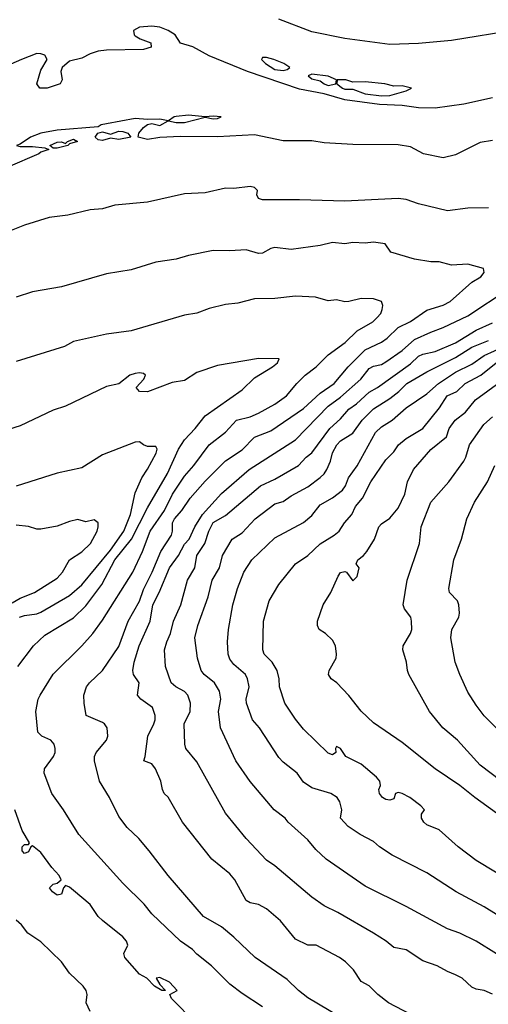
# Model space of a CAD drawing. Header units: metres. Extents: x -46681 to -43747, y -240911 to -237677.
# Tile 238 of 256: x -45123 to -45066, y -240716 to -240596. Entities that reach past the tile are written whole.
import ezdxf

# ---------------------------------------------------------------- set-up
doc = ezdxf.new("R2010")
doc.units = ezdxf.units.M
doc.layers.add('CONTOUR_INDEX', color=1, linetype='Continuous')
doc.layers.add('CONTOUR_INTER', color=3, linetype='Continuous')

msp = doc.modelspace()

# ---------------------------------------------------------------- linework, layer by layer
at = {"layer": 'CONTOUR_INDEX'}
for points, elevation in [([(-45083.1, -240717.88), (-45088.1, -240714.91), (-45089.22, -240714.02), (-45090.6, -240712.68), (-45094.49, -240710.02), (-45097.08, -240707.52), (-45098.6, -240706.27), (-45100.8, -240705.02), (-45105.1, -240700.01), (-45107.4, -240697.02), (-45108.67, -240695.52), (-45110.1, -240694.16), (-45111.1, -240692.81), (-45112.25, -240690.52), (-45113.44, -240688.52), (-45114.06, -240686.02), (-45114.06, -240685.52), (-45113.87, -240685.02), (-45112.62, -240683.52), (-45112.42, -240683.02), (-45112.52, -240682.02), (-45112.84, -240681.52), (-45113.1, -240681.34), (-45115.06, -240680.52), (-45115.34, -240679.02), (-45115.35, -240678.02), (-45115.03, -240677.02), (-45114.67, -240676.52), (-45113.1, -240675.03), (-45111.1, -240672.08), (-45109.96, -240669.02), (-45108.6, -240666.57), (-45108.1, -240665.14), (-45107.03, -240663.02), (-45105.97, -240660.52), (-45104.67, -240658.52), (-45104.55, -240658.02), (-45104.58, -240657.02), (-45104.31, -240656.52), (-45103.41, -240655.52), (-45102.42, -240654.02), (-45100.6, -240651.94), (-45098.1, -240649.47), (-45096.1, -240648.11), (-45094.6, -240646.59), (-45092.6, -240645.79), (-45088.6, -240643.08), (-45086.6, -240641.21), (-45084.88, -240640.02), (-45083.17, -240638.02), (-45081.1, -240635.94), (-45079.1, -240634.99), (-45078.44, -240634.52), (-45077.1, -240633.2), (-45075.6, -240632.49), (-45073.6, -240631.08), (-45071.6, -240630.5), (-45070.76, -240630.02), (-45068.1, -240627.68), (-45067.03, -240627.02), (-45066.62, -240626.52), (-45066.7, -240626.02), (-45068.6, -240625.47), (-45070.6, -240625.6), (-45072.1, -240625.22), (-45073.1, -240625.21), (-45075.1, -240624.88), (-45077.98, -240624.02), (-45078.69, -240623.02), (-45080.1, -240622.81), (-45081.1, -240622.91), (-45082.6, -240622.83), (-45083.6, -240623), (-45085.1, -240622.85), (-45086.6, -240623.21), (-45090.1, -240623.7), (-45092.1, -240623.46), (-45092.6, -240623.56), (-45093.6, -240624.16), (-45094.1, -240624.2), (-45095.6, -240623.73), (-45097.6, -240623.87), (-45099.6, -240623.84), (-45102.6, -240624.42), (-45104.1, -240624.89), (-45106.6, -240625.26), (-45109.6, -240626.16), (-45112.6, -240626.65), (-45118.1, -240628.27), (-45121.6, -240628.84), (-45123.6, -240629.51)], 85), ([(-45058.6, -240703.62), (-45067.6, -240698.2), (-45069.78, -240696.52), (-45072.1, -240694.45), (-45073.6, -240693.84), (-45073.95, -240693.52), (-45074.25, -240693.02), (-45074.26, -240692.52), (-45073.87, -240692.02), (-45074.31, -240691.52), (-45075.68, -240690.52), (-45076.6, -240690), (-45077.1, -240689.88), (-45077.4, -240690.02), (-45077.6, -240690.68), (-45078.1, -240690.83), (-45078.6, -240690.74), (-45078.98, -240690.52), (-45079.35, -240690.02), (-45079.43, -240689.52), (-45079.26, -240689.02), (-45079.31, -240688.52), (-45079.71, -240688.02), (-45081.6, -240686.45), (-45083.46, -240685.52), (-45084.1, -240684.52), (-45084.6, -240684.3), (-45084.7, -240684.52), (-45084.67, -240685.02), (-45085.1, -240685.29), (-45085.6, -240685.08), (-45088.6, -240682.17), (-45089.6, -240680.96), (-45090.87, -240679.02), (-45091.55, -240677.02), (-45091.57, -240676.02), (-45091.83, -240675.02), (-45092.44, -240674.02), (-45093.41, -240673.02), (-45093.57, -240672.52), (-45093.47, -240669.02), (-45092.78, -240666.52), (-45091.6, -240664.53), (-45089.6, -240662.02), (-45088.1, -240660.99), (-45086.6, -240659.59), (-45084.87, -240658.52), (-45084.28, -240658.02), (-45083.62, -240657.02), (-45082.72, -240656.02), (-45082.27, -240655.02), (-45081.45, -240654.02), (-45080.43, -240652.02), (-45078.6, -240649.33), (-45077.6, -240648.36), (-45077.06, -240647.52), (-45076.1, -240646.72), (-45074.07, -240645.52), (-45072.07, -240643.02), (-45071.14, -240641.52), (-45069.95, -240641.02), (-45068.92, -240640.02), (-45067.02, -240639.02), (-45065.16, -240637.52)], 90)]:
    msp.add_lwpolyline(points, dxfattribs=dict(at, elevation=elevation))
at = {"layer": 'CONTOUR_INTER'}
for points, elevation in [([(-45062.6, -240596.91), (-45070.6, -240598.23), (-45074.6, -240598.58), (-45078.1, -240598.69), (-45083.6, -240597.99), (-45087.6, -240597.16), (-45091.6, -240595.62)], 89), ([(-45065.6, -240605.23), (-45069.1, -240605.98), (-45072.6, -240606.48), (-45074.6, -240606.44), (-45076.6, -240606.16), (-45079.37, -240606.02), (-45083.6, -240605.45), (-45086.1, -240604.73), (-45089.1, -240604.14), (-45095.45, -240602.02), (-45100.1, -240600.09), (-45102.1, -240599), (-45103.6, -240598.54), (-45104.24, -240597.52), (-45105.1, -240596.99), (-45106.1, -240596.59), (-45107.1, -240596.48), (-45108.6, -240596.6), (-45109.33, -240597.02), (-45109.25, -240597.52), (-45109.1, -240597.64), (-45108.5, -240598.02), (-45107.2, -240598.52), (-45107.18, -240599.02), (-45108.1, -240599.31), (-45112.6, -240599.41), (-45113.6, -240599.54), (-45114.6, -240599.83), (-45115.6, -240600.37), (-45117.1, -240600.75), (-45118, -240601.52), (-45118.18, -240602.02), (-45117.98, -240603.02), (-45118.25, -240603.52), (-45119.82, -240604.02), (-45120.71, -240604.02), (-45121.07, -240603.52), (-45120.6, -240601.83), (-45119.81, -240600.52), (-45120.11, -240600.02), (-45120.6, -240599.83), (-45121.1, -240599.82), (-45122.97, -240600.52), (-45126.6, -240602.13)], 88), ([(-45093.6, -240600.31), (-45093.74, -240600.52), (-45093.24, -240601.02), (-45092.1, -240601.74), (-45091.1, -240601.86), (-45090.6, -240601.75), (-45090.27, -240601.52), (-45091.01, -240601.02), (-45092.21, -240600.52), (-45093.1, -240600.3), (-45093.6, -240600.31)], 88), ([(-45087.6, -240602.33), (-45088.03, -240602.52), (-45087.6, -240602.88), (-45086.6, -240603.15), (-45086.09, -240603.52), (-45085.6, -240603.7), (-45084.68, -240603.52), (-45084.61, -240603.02), (-45085.6, -240602.55), (-45087.6, -240602.33)], 88), ([(-45084.1, -240603.01), (-45084.51, -240603.02), (-45084.56, -240603.52), (-45083.88, -240604.02), (-45083.6, -240604.15), (-45082.6, -240604.15), (-45081.1, -240604.74), (-45079.1, -240604.96), (-45078.1, -240604.94), (-45076.1, -240604.34), (-45075.47, -240604.02), (-45076.6, -240603.73), (-45077.6, -240603.78), (-45078.72, -240603.52), (-45081.1, -240603.28), (-45082.6, -240603.32), (-45083.45, -240603.02), (-45084.1, -240603.01)], 88), ([(-45065.6, -240610.42), (-45067.1, -240610.67), (-45070.1, -240612.15), (-45071.6, -240612.51), (-45073.99, -240612.02), (-45075.6, -240611.19), (-45077.1, -240610.93), (-45082.6, -240610.9), (-45086.1, -240610.68), (-45087.6, -240610.45), (-45091.1, -240610.47), (-45094.6, -240609.71), (-45099.1, -240609.95), (-45103.6, -240609.93), (-45106.1, -240610.06), (-45107.6, -240610.28), (-45108.74, -240610.02), (-45108.68, -240609.52), (-45108.1, -240608.84), (-45107.6, -240608.46), (-45107.1, -240608.33), (-45106.1, -240608.6), (-45105.11, -240608.02), (-45106.1, -240607.83), (-45107.6, -240607.87), (-45109.1, -240607.74), (-45112.6, -240608.37), (-45113.24, -240608.52), (-45113.6, -240608.76), (-45118.6, -240609.14), (-45120.6, -240609.52), (-45121.87, -240610.02), (-45123.1, -240610.86), (-45123.54, -240611.02), (-45123.1, -240611.16), (-45121.6, -240611.14), (-45120.1, -240611.3), (-45119.63, -240611.52), (-45120.6, -240611.82), (-45120.83, -240612.02), (-45124.6, -240613.66)], 87), ([(-45104.1, -240607.48), (-45104.36, -240607.52), (-45105.06, -240608.02), (-45104.1, -240608.22), (-45103.1, -240608.22), (-45100.6, -240607.57), (-45099.6, -240607.79), (-45099.1, -240607.75), (-45098.66, -240607.52), (-45099.6, -240607.43), (-45100.6, -240607.51), (-45102.6, -240607.31), (-45104.1, -240607.48)], 87), ([(-45113.65, -240609.52), (-45113.1, -240609.34), (-45112.1, -240609.64), (-45111.1, -240609.28), (-45110.6, -240609.31), (-45110, -240609.52), (-45109.62, -240610.02), (-45111.1, -240610.28), (-45112.1, -240610.14), (-45113.1, -240610.43), (-45113.6, -240610.34), (-45114, -240610.02), (-45113.65, -240609.52)], 87), ([(-45117.36, -240610.52), (-45116.6, -240610.25), (-45116.15, -240610.52), (-45117.1, -240610.81), (-45117.32, -240611.02), (-45118.6, -240611.36), (-45119.1, -240611.34), (-45119.52, -240611.02), (-45118.6, -240610.61), (-45118.1, -240610.58), (-45117.6, -240610.77), (-45117.36, -240610.52)], 87), ([(-45066.1, -240618.6), (-45068.6, -240618.66), (-45071.1, -240618.98), (-45074.6, -240618.13), (-45076.1, -240617.59), (-45077.1, -240617.5), (-45083.6, -240617.79), (-45089.1, -240617.64), (-45093.6, -240617.66), (-45094.1, -240617.48), (-45094.3, -240617.02), (-45094.23, -240616.52), (-45094.6, -240616.13), (-45095.1, -240616.02), (-45097.1, -240616.28), (-45098.1, -240616.24), (-45100.6, -240616.79), (-45103.1, -240616.93), (-45107.6, -240617.94), (-45111.6, -240618.3), (-45113.1, -240618.73), (-45114.6, -240618.88), (-45117.3, -240619.52), (-45119.6, -240619.78), (-45122.6, -240620.72), (-45124.6, -240621.53)], 86), ([(-45069.1, -240720.31), (-45078.25, -240715.52), (-45079.57, -240714.52), (-45080.6, -240713.47), (-45081.6, -240712.92), (-45082.52, -240711.52), (-45083.5, -240710.52), (-45084.22, -240710.02), (-45087.09, -240708.52), (-45088.1, -240708.5), (-45089.6, -240707.78), (-45091.4, -240705.52), (-45093.1, -240704.08), (-45094.1, -240703.53), (-45095.1, -240703.34), (-45095.6, -240703.06), (-45096.97, -240700.52), (-45097.6, -240699.82), (-45099.79, -240698.02), (-45103.36, -240693.52), (-45105.1, -240690.48), (-45105.56, -240690.02), (-45105.8, -240689.52), (-45105.97, -240688.52), (-45106.62, -240687.02), (-45107.1, -240686.4), (-45108.07, -240686.02), (-45107.88, -240685.52), (-45107.56, -240683.02), (-45106.84, -240681.52), (-45106.66, -240681.02), (-45106.66, -240680.52), (-45107.02, -240679.52), (-45108.43, -240678.52), (-45108.83, -240678.02), (-45108.62, -240676.52), (-45109.32, -240675.52), (-45109.38, -240675.02), (-45109.25, -240674.02), (-45108.63, -240672.02), (-45107.3, -240669.02), (-45106.97, -240667.02), (-45106.17, -240665.52), (-45104.94, -240662.52), (-45103.84, -240661.02), (-45103.1, -240659.63), (-45102.53, -240659.02), (-45101.83, -240657.52), (-45100.9, -240656.02), (-45098.6, -240653.43), (-45095.22, -240650.52), (-45089.6, -240646.92), (-45085.6, -240642.78), (-45084.1, -240641.7), (-45081.64, -240639.52), (-45080.6, -240638.21), (-45080.1, -240637.94), (-45079.1, -240637.7), (-45078.6, -240637.4), (-45076.6, -240636.02), (-45075.1, -240634.69), (-45073.1, -240633.76), (-45071.6, -240633.22), (-45068.6, -240631.78), (-45063.68, -240628.52)], 86), ([(-45093.6, -240716.01), (-45096.1, -240714.41), (-45097.6, -240713.24), (-45099.82, -240711.02), (-45101.6, -240709.6), (-45102.11, -240709.02), (-45103.6, -240708.03), (-45107.1, -240704.68), (-45108.03, -240703.52), (-45110.6, -240700.96), (-45115.98, -240695.02), (-45117.83, -240692.02), (-45119.27, -240690.02), (-45120.21, -240687.52), (-45120.14, -240687.02), (-45119.07, -240685.52), (-45118.86, -240685.02), (-45118.84, -240684.52), (-45118.98, -240684.02), (-45119.38, -240683.52), (-45120.49, -240683.02), (-45120.97, -240682.52), (-45121.19, -240680.02), (-45120.91, -240678.52), (-45120.67, -240678.02), (-45119.1, -240675.47), (-45115.6, -240672.01), (-45114.26, -240670.52), (-45113.1, -240668.9), (-45109.41, -240663.02), (-45108.23, -240660.52), (-45107.3, -240658.02), (-45105.54, -240655.52), (-45104.57, -240653.52), (-45103.1, -240651.32), (-45101.96, -240650.02), (-45100.1, -240647.52), (-45098.1, -240645.95), (-45096.79, -240644.52), (-45095.1, -240644.1), (-45094.1, -240643.67), (-45092.1, -240642.57), (-45090.7, -240641.52), (-45089.44, -240640.02), (-45088.4, -240639.02), (-45087.07, -240638.02), (-45085.6, -240636.53), (-45083.54, -240635.02), (-45082.1, -240633.62), (-45080.19, -240632.52), (-45079.68, -240632.02), (-45079.21, -240631.52), (-45079.03, -240631.02), (-45078.95, -240630.52), (-45079.11, -240630.02), (-45080.1, -240629.72), (-45081.6, -240629.68), (-45083.1, -240630.04), (-45083.6, -240630.07), (-45084.6, -240629.83), (-45085.6, -240629.97), (-45087.16, -240629.52), (-45089.6, -240629.4), (-45092.1, -240629.67), (-45094.6, -240629.7), (-45096.6, -240630.25), (-45098.1, -240630.4), (-45100.1, -240630.91), (-45101.6, -240631.45), (-45103.1, -240631.7), (-45109.6, -240633.63), (-45112.6, -240634.04), (-45116.6, -240634.93), (-45117.73, -240635.52), (-45123.6, -240637.36)], 84), ([(-45065.6, -240714.49), (-45066.6, -240714.01), (-45067.6, -240713.88), (-45068.1, -240713.62), (-45069.31, -240712.52), (-45070.1, -240712.1), (-45071.1, -240711.71), (-45072.34, -240711.02), (-45074.1, -240710.42), (-45076.1, -240709.08), (-45077.6, -240708.8), (-45078.56, -240708.02), (-45080.1, -240707.06), (-45084.44, -240704.52), (-45086.1, -240703.72), (-45087.6, -240702.65), (-45092.1, -240698.84), (-45093.1, -240698.14), (-45095.6, -240695.48), (-45098.1, -240692.4), (-45101.6, -240686.14), (-45102.95, -240684.52), (-45103.08, -240684.02), (-45103.14, -240681.52), (-45102.43, -240680.02), (-45102.37, -240679.02), (-45102.7, -240678.02), (-45103.1, -240677.59), (-45104.17, -240677.02), (-45104.74, -240676.52), (-45105.41, -240674.52), (-45105.52, -240672.52), (-45105.26, -240671.52), (-45104.8, -240670.52), (-45104.45, -240669.02), (-45103.57, -240667.02), (-45102.75, -240664.02), (-45101.83, -240662.52), (-45101.62, -240661.02), (-45100.64, -240659.52), (-45100.14, -240658.02), (-45099.6, -240656.96), (-45098.1, -240656.13), (-45093.86, -240652.52), (-45092.1, -240651.7), (-45089.22, -240650.02), (-45088.3, -240649.02), (-45087.6, -240648.5), (-45085.41, -240645.52), (-45084.1, -240644.34), (-45083.1, -240643.16), (-45082.16, -240642.52), (-45080.6, -240641.11), (-45079.6, -240640.52), (-45075.6, -240637.62), (-45074.6, -240636.72), (-45074.1, -240636.45), (-45072.6, -240636.13), (-45070.1, -240635.07), (-45067.6, -240633.53), (-45065.6, -240632.64)], 87), ([(-45065.1, -240709.56), (-45067.6, -240708), (-45069.6, -240707.05), (-45071.1, -240706.53), (-45076.1, -240703.77), (-45081.1, -240701.33), (-45085.85, -240698.02), (-45087.1, -240696.86), (-45088.1, -240695.68), (-45090.47, -240693.52), (-45090.85, -240693.02), (-45092.2, -240692.02), (-45095.1, -240688.55), (-45096.85, -240686.02), (-45098.73, -240682.02), (-45098.97, -240680.02), (-45098.7, -240678.52), (-45098.86, -240677.52), (-45099.47, -240676.52), (-45100.72, -240675.52), (-45101.07, -240675.02), (-45101.52, -240673.52), (-45101.86, -240671.02), (-45101.48, -240669.52), (-45100.23, -240666.02), (-45099.73, -240664.02), (-45098.86, -240662.52), (-45098.48, -240661.02), (-45097.31, -240659.02), (-45096.1, -240658.25), (-45094.51, -240656.52), (-45092.1, -240654.69), (-45091.1, -240654.43), (-45090.1, -240653.74), (-45088.1, -240652.65), (-45086.6, -240651.51), (-45086.1, -240651.04), (-45085.77, -240650.52), (-45085.34, -240649.52), (-45085.1, -240648.49), (-45084.55, -240647.52), (-45084.11, -240647.02), (-45082.6, -240646.09), (-45081.48, -240644.52), (-45080.1, -240643.14), (-45078.1, -240641.88), (-45077.01, -240641.02), (-45076.02, -240640.02), (-45073.6, -240638.61), (-45070.1, -240636.88), (-45068.1, -240635.62), (-45066.1, -240634.79)], 88), ([(-45062.1, -240706.65), (-45066.6, -240703.84), (-45070.02, -240702.02), (-45073.6, -240699.67), (-45077.83, -240697.52), (-45079.36, -240696.52), (-45080.1, -240695.87), (-45081.7, -240695.02), (-45083.17, -240694.02), (-45084.13, -240693.02), (-45083.93, -240692.02), (-45084.19, -240691.02), (-45084.51, -240690.52), (-45085.3, -240690.02), (-45087.6, -240689.32), (-45088.6, -240688.64), (-45089.37, -240687.52), (-45091.1, -240686.18), (-45091.6, -240685.63), (-45093.96, -240682.02), (-45094.83, -240681.02), (-45095.54, -240679.02), (-45095.61, -240678.52), (-45095.24, -240677.02), (-45095.43, -240676.02), (-45095.66, -240675.52), (-45097.1, -240674.28), (-45097.6, -240673.62), (-45097.77, -240673.02), (-45097.85, -240671.52), (-45097.74, -240670.02), (-45097.23, -240667.02), (-45096.66, -240665.02), (-45095.88, -240663.02), (-45094.92, -240661.52), (-45092.1, -240658.83), (-45088.6, -240656.97), (-45087.6, -240656.11), (-45086.6, -240654.81), (-45085.1, -240653.96), (-45083.85, -240653.02), (-45083.49, -240652.52), (-45083.15, -240651.52), (-45082.1, -240650.07), (-45079.83, -240646.02), (-45079.1, -240645.31), (-45077.82, -240644.52), (-45076.11, -240643.02), (-45073.6, -240641.3), (-45072.16, -240640.02), (-45070.1, -240638.66), (-45068.1, -240637.69), (-45066.6, -240636.63), (-45064.1, -240635.49)], 89), ([(-45123.41, -240674.52), (-45121.51, -240672.02), (-45120.1, -240670.72), (-45116.6, -240668.59), (-45115.1, -240667.14), (-45113.19, -240664.52), (-45111.58, -240661.52), (-45109.55, -240659.02), (-45107.6, -240655.18), (-45105.16, -240651.02), (-45103.84, -240648.02), (-45103.1, -240646.89), (-45101.8, -240645.52), (-45100.6, -240643.96), (-45096.1, -240640.81), (-45094.6, -240639.35), (-45092.37, -240638.02), (-45091.77, -240637.52), (-45091.59, -240637.02), (-45094.1, -240636.99), (-45099.1, -240637.84), (-45101.6, -240638.68), (-45103.1, -240639.65), (-45104.6, -240639.91), (-45107.6, -240641.06), (-45108.6, -240641.02), (-45108.99, -240640.52), (-45108.05, -240639.52), (-45107.86, -240639.02), (-45108.1, -240638.83), (-45108.6, -240638.74), (-45109.1, -240638.8), (-45109.76, -240639.02), (-45111.1, -240640.08), (-45112.6, -240640.39), (-45117.6, -240642.78), (-45119.1, -240643.29), (-45123.1, -240645.18), (-45126.1, -240646.13)], 83), ([(-45065.1, -240692.41), (-45067.76, -240690.52), (-45069.56, -240689.02), (-45072.6, -240686.99), (-45076.6, -240683.8), (-45080.1, -240681.42), (-45081.6, -240679.96), (-45083.1, -240678.07), (-45084.55, -240676.52), (-45085.24, -240676.02), (-45085.57, -240675.52), (-45085.49, -240675.02), (-45084.65, -240673.52), (-45084.58, -240673.02), (-45084.7, -240672.02), (-45085.1, -240671.33), (-45085.95, -240670.52), (-45086.71, -240670.02), (-45086.93, -240669.52), (-45086.93, -240669.02), (-45086.23, -240667.02), (-45085.27, -240665.52), (-45084.41, -240663.52), (-45084.1, -240663.08), (-45083.6, -240662.96), (-45083.39, -240663.02), (-45082.6, -240664.09), (-45082.1, -240663.56), (-45081.85, -240662.52), (-45082.19, -240662.02), (-45081.99, -240661.52), (-45081.32, -240661.02), (-45080.9, -240660.52), (-45079.97, -240659.02), (-45079.45, -240657.52), (-45079.1, -240657.13), (-45078.1, -240656.47), (-45077.1, -240655.24), (-45076.26, -240653.52), (-45075.95, -240652.02), (-45075.22, -240650.52), (-45073.1, -240648.09), (-45071.19, -240646.52), (-45070.86, -240645.52), (-45070.15, -240644.52), (-45068.88, -240643.52), (-45067.69, -240642.02), (-45062.1, -240637.97)], 91), ([(-45064.6, -240688.47), (-45067.1, -240686.55), (-45069.86, -240683.52), (-45071.64, -240682.02), (-45073.27, -240680.02), (-45075.78, -240675.52), (-45075.96, -240675.02), (-45076.06, -240674.02), (-45076.54, -240672.52), (-45076.49, -240672.02), (-45075.58, -240670.52), (-45075.44, -240670.02), (-45075.46, -240669.02), (-45075.56, -240668.52), (-45076.3, -240667.52), (-45076.49, -240667.02), (-45076, -240664.02), (-45074.48, -240659.52), (-45074.27, -240657.52), (-45073.12, -240654.52), (-45070.91, -240652.02), (-45069.11, -240649.52), (-45068.84, -240649.02), (-45068.4, -240647.52), (-45066.67, -240645.02), (-45065.6, -240644.1)], 92), ([(-45123.2, -240668.52), (-45122.6, -240668.3), (-45121.1, -240668.11), (-45120.6, -240667.9), (-45117.1, -240665.89), (-45115.6, -240664.56), (-45112.1, -240660.36), (-45110.5, -240658.02), (-45109.69, -240656.02), (-45109.1, -240653.37), (-45108.3, -240651.52), (-45107.6, -240650.48), (-45106.56, -240648.52), (-45106.45, -240648.02), (-45106.6, -240647.7), (-45107.6, -240647.71), (-45108.1, -240647.53), (-45108.6, -240647.14), (-45109.1, -240647.19), (-45113.1, -240648.72), (-45115.6, -240650.3), (-45118.6, -240650.98), (-45123.6, -240652.53)], 82), ([(-45065.1, -240682.04), (-45066.6, -240680.55), (-45067.6, -240679.24), (-45068.6, -240677.65), (-45069.6, -240675.51), (-45070.13, -240674.02), (-45070.68, -240671.02), (-45070.56, -240670.02), (-45069.71, -240668.52), (-45069.63, -240668.02), (-45069.7, -240667.02), (-45069.87, -240666.52), (-45070.83, -240665.52), (-45070.92, -240665.02), (-45070.31, -240661.52), (-45069.38, -240659.02), (-45068.71, -240656.52), (-45067.81, -240654.52), (-45066.21, -240652.02), (-45065.33, -240650.02)], 93), ([(-45124.1, -240666.78), (-45123.1, -240666.21), (-45121.35, -240665.52), (-45118.6, -240663.76), (-45117.97, -240663.02), (-45117.1, -240661.52), (-45115.6, -240660.56), (-45114.56, -240659.52), (-45113.75, -240658.02), (-45113.61, -240657.52), (-45113.63, -240657.02), (-45114.1, -240656.65), (-45115.1, -240656.89), (-45116.1, -240656.62), (-45117.1, -240656.84), (-45118.6, -240657.43), (-45120.6, -240657.79), (-45121.1, -240657.81), (-45122.1, -240657.46), (-45123.6, -240657.3)], 81), ([(-45101.71, -240718.02), (-45104.7, -240715.02), (-45104.89, -240714.52), (-45103.99, -240714.02), (-45104.94, -240713.02), (-45106.1, -240712.46), (-45106.57, -240712.52), (-45106.1, -240713.29), (-45105.4, -240714.02), (-45105.85, -240714.02), (-45106.76, -240713.52), (-45107.7, -240712.52), (-45108.6, -240712.04), (-45110.38, -240710.02), (-45110.5, -240709.52), (-45110, -240708.52), (-45110.15, -240708.02), (-45110.6, -240707.48), (-45113.1, -240705.5), (-45113.6, -240704.99), (-45114.6, -240703.56), (-45116.6, -240701.82), (-45117.1, -240701.43), (-45117.6, -240701.23), (-45117.85, -240701.52), (-45118.1, -240702.28), (-45118.6, -240702.39), (-45119.17, -240702.02), (-45119.55, -240701.52), (-45119.1, -240701.05), (-45118.6, -240700.93), (-45118.13, -240700.52), (-45118.38, -240700.02), (-45119.27, -240699.02), (-45120.6, -240697.2), (-45121.6, -240696.4), (-45121.82, -240696.52), (-45122.1, -240697.11), (-45122.6, -240697.31), (-45122.85, -240697.02), (-45122.88, -240696.52), (-45122.6, -240696.24), (-45122.1, -240696.25), (-45121.97, -240696.02), (-45122.87, -240694.52), (-45123.77, -240692.02)], 83), ([(-45114.6, -240716.57), (-45115.09, -240715.52), (-45114.97, -240714.52), (-45115.09, -240714.02), (-45115.45, -240713.52), (-45117.1, -240711.93), (-45118.09, -240710.52), (-45120.6, -240708.1), (-45122.19, -240707.02), (-45122.95, -240706.02), (-45123.6, -240705.45)], 82)]:
    msp.add_lwpolyline(points, dxfattribs=dict(at, elevation=elevation))

doc.saveas('drawing.dxf')
